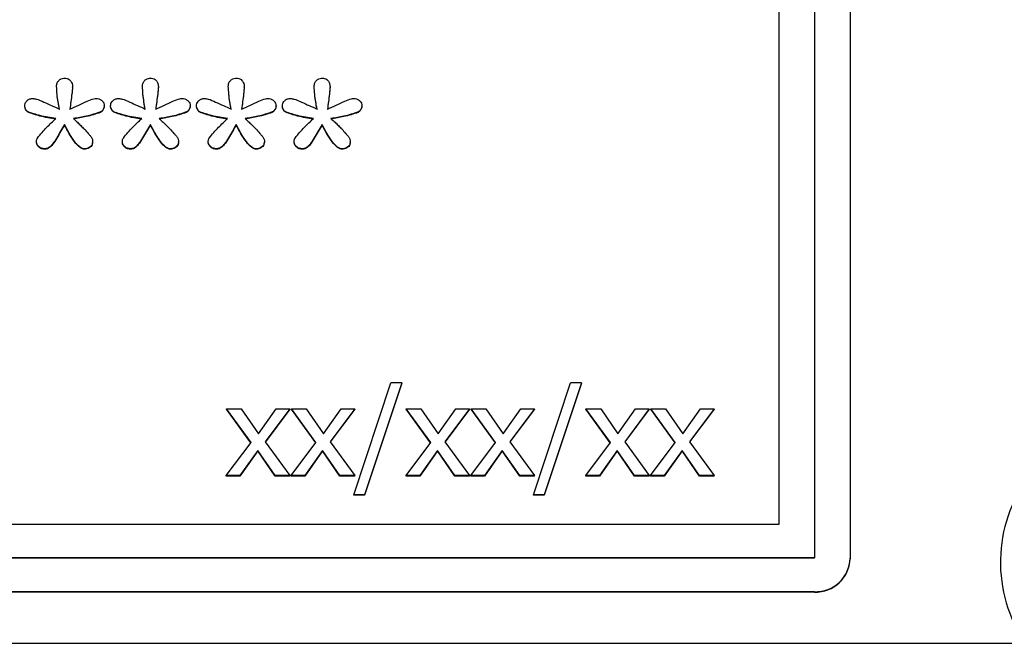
# Model space of a CAD drawing. Header units: inches. Extents: x 0.6 to 16.3, y 0.2 to 11.5.
# Tile 14 of 29: x 4.892 to 5.443, y 7.158 to 7.507. Entities that reach past the tile are written whole.
import ezdxf

# ---------------------------------------------------------------- set-up
doc = ezdxf.new("R2010")
doc.units = ezdxf.units.IN
doc.header["$MEASUREMENT"] = 0

msp = doc.modelspace()

# ---------------------------------------------------------------- linework, layer by layer
at = {"color": 7, "linetype": 'Continuous', "lineweight": 25}
for p, q in [((5.33709, 7.71329), (5.33709, 7.20604)), ((5.35709, 7.71305), (5.35709, 7.2058)), ((5.31709, 7.69461), (5.31709, 7.22471)), ((4.91254, 7.46985), (4.91254, 7.47009)), ((4.92148, 7.4695), (4.92148, 7.46974)), ((4.96064, 7.46985), (4.96064, 7.47009)), ((4.96958, 7.4695), (4.96958, 7.46974)), ((5.00874, 7.46985), (5.00874, 7.47009)), ((5.01768, 7.4695), (5.01768, 7.46974)), ((5.05684, 7.46985), (5.05684, 7.47009)), ((5.06577, 7.4695), (5.06577, 7.46974)), ((4.89473, 7.45884), (4.89473, 7.45908)), ((4.93929, 7.45884), (4.93929, 7.45908)), ((4.94283, 7.45884), (4.94283, 7.45908)), ((4.98739, 7.45884), (4.98739, 7.45908)), ((4.99093, 7.45884), (4.99093, 7.45908)), ((5.03549, 7.45884), (5.03549, 7.45908)), ((5.03903, 7.45884), (5.03903, 7.45908)), ((5.08359, 7.45884), (5.08359, 7.45908)), ((4.89659, 7.45548), (4.89659, 7.45572)), ((4.93718, 7.45542), (4.93718, 7.45566)), ((4.94469, 7.45548), (4.94469, 7.45572)), ((4.98528, 7.45542), (4.98528, 7.45566)), ((4.99279, 7.45548), (4.99279, 7.45572)), ((5.03338, 7.45542), (5.03338, 7.45566)), ((5.04089, 7.45548), (5.04089, 7.45572)), ((5.08148, 7.45542), (5.08148, 7.45566)), ((4.91701, 7.44835), (4.91701, 7.44859)), ((4.96511, 7.44835), (4.96511, 7.44859)), ((5.01321, 7.44835), (5.01321, 7.44859)), ((5.06131, 7.44835), (5.06131, 7.44859)), ((4.90131, 7.43879), (4.90131, 7.43903)), ((4.90596, 7.43479), (4.90596, 7.43503)), ((4.92818, 7.43479), (4.92818, 7.43503)), ((4.93277, 7.43879), (4.93277, 7.43903)), ((4.94941, 7.43879), (4.94941, 7.43903)), ((4.95406, 7.43479), (4.95406, 7.43503)), ((4.97628, 7.43479), (4.97628, 7.43503)), ((4.98087, 7.43879), (4.98087, 7.43903)), ((4.9975, 7.43879), (4.9975, 7.43903)), ((5.00216, 7.43479), (5.00216, 7.43503)), ((5.02438, 7.43479), (5.02438, 7.43503)), ((5.02897, 7.43879), (5.02897, 7.43903)), ((5.0456, 7.43879), (5.0456, 7.43903)), ((5.05026, 7.43479), (5.05026, 7.43503)), ((5.07248, 7.43479), (5.07248, 7.43503)), ((5.07707, 7.43879), (5.07707, 7.43903)), ((5.07904, 7.24131), (5.09983, 7.30413)), ((5.10597, 7.30413), (5.0851, 7.24131)), ((5.10597, 7.30389), (5.0851, 7.24107)), ((5.10597, 7.30413), (5.09983, 7.30413)), ((5.10597, 7.30413), (5.10597, 7.30389)), ((5.1797, 7.24131), (5.20049, 7.30413)), ((5.20663, 7.30413), (5.18575, 7.24131)), ((5.20663, 7.30389), (5.18575, 7.24107)), ((5.20663, 7.30413), (5.20049, 7.30413)), ((5.20663, 7.30413), (5.20663, 7.30389)), ((5.02152, 7.27064), (5.00778, 7.28949)), ((5.00778, 7.28949), (5.01603, 7.28949)), ((5.00778, 7.28925), (5.00778, 7.28949)), ((5.02143, 7.27052), (5.00778, 7.28925)), ((5.01603, 7.28949), (5.02571, 7.27557)), ((5.02571, 7.27557), (5.03561, 7.28949)), ((5.04326, 7.28949), (5.02947, 7.27105)), ((5.04326, 7.28925), (5.02956, 7.27093)), ((5.03561, 7.28949), (5.04326, 7.28949)), ((5.04326, 7.28925), (5.04326, 7.28949)), ((5.05782, 7.27064), (5.04408, 7.28949)), ((5.04408, 7.28949), (5.05234, 7.28949)), ((5.04408, 7.28925), (5.04408, 7.28949)), ((5.05774, 7.27052), (5.04408, 7.28925)), ((5.05234, 7.28949), (5.06202, 7.27557)), ((5.06202, 7.27557), (5.07191, 7.28949)), ((5.07956, 7.28949), (5.06578, 7.27105)), ((5.07956, 7.28925), (5.06586, 7.27093)), ((5.07191, 7.28949), (5.07956, 7.28949)), ((5.07956, 7.28925), (5.07956, 7.28949)), ((5.12218, 7.27064), (5.10843, 7.28949)), ((5.10843, 7.28949), (5.11669, 7.28949)), ((5.10843, 7.28925), (5.10843, 7.28949)), ((5.12209, 7.27052), (5.10843, 7.28925)), ((5.11669, 7.28949), (5.12637, 7.27557)), ((5.12637, 7.27557), (5.13627, 7.28949)), ((5.14392, 7.28949), (5.13013, 7.27105)), ((5.14392, 7.28925), (5.13022, 7.27093)), ((5.13627, 7.28949), (5.14392, 7.28949)), ((5.14392, 7.28925), (5.14392, 7.28949)), ((5.15848, 7.27064), (5.14474, 7.28949)), ((5.14474, 7.28949), (5.15299, 7.28949)), ((5.14474, 7.28925), (5.14474, 7.28949)), ((5.15839, 7.27052), (5.14474, 7.28925)), ((5.15299, 7.28949), (5.16268, 7.27557)), ((5.16268, 7.27557), (5.17257, 7.28949)), ((5.18022, 7.28949), (5.16644, 7.27105)), ((5.18022, 7.28925), (5.16652, 7.27093)), ((5.17257, 7.28949), (5.18022, 7.28949)), ((5.18022, 7.28925), (5.18022, 7.28949)), ((5.22284, 7.27064), (5.20909, 7.28949)), ((5.20909, 7.28949), (5.21735, 7.28949)), ((5.20909, 7.28925), (5.20909, 7.28949)), ((5.22275, 7.27052), (5.20909, 7.28925)), ((5.21735, 7.28949), (5.22703, 7.27557)), ((5.22703, 7.27557), (5.23693, 7.28949)), ((5.24458, 7.28949), (5.23079, 7.27105)), ((5.24458, 7.28925), (5.23088, 7.27093)), ((5.23693, 7.28949), (5.24458, 7.28949)), ((5.24458, 7.28925), (5.24458, 7.28949)), ((5.25914, 7.27064), (5.2454, 7.28949)), ((5.2454, 7.28949), (5.25365, 7.28949)), ((5.2454, 7.28925), (5.2454, 7.28949)), ((5.25905, 7.27052), (5.2454, 7.28925)), ((5.25365, 7.28949), (5.26333, 7.27557)), ((5.26333, 7.27557), (5.27323, 7.28949)), ((5.28088, 7.28949), (5.26709, 7.27105)), ((5.28088, 7.28925), (5.26718, 7.27093)), ((5.27323, 7.28949), (5.28088, 7.28949)), ((5.28088, 7.28925), (5.28088, 7.28949)), ((5.00765, 7.25212), (5.02152, 7.27064)), ((5.02947, 7.27105), (5.04326, 7.25212)), ((5.04395, 7.25212), (5.05782, 7.27064)), ((5.06578, 7.27105), (5.07956, 7.25212)), ((5.1083, 7.25212), (5.12218, 7.27064)), ((5.13013, 7.27105), (5.14392, 7.25212)), ((5.14461, 7.25212), (5.15848, 7.27064)), ((5.16644, 7.27105), (5.18022, 7.25212)), ((5.20896, 7.25212), (5.22284, 7.27064)), ((5.23079, 7.27105), (5.24458, 7.25212)), ((5.24527, 7.25212), (5.25914, 7.27064)), ((5.26709, 7.27105), (5.28088, 7.25212)), ((5.02528, 7.26616), (5.0153, 7.25212)), ((5.02528, 7.26592), (5.0153, 7.25188)), ((5.035, 7.25212), (5.02528, 7.26616)), ((5.02528, 7.26592), (5.02528, 7.26616)), ((5.035, 7.25188), (5.02528, 7.26592)), ((5.06158, 7.26616), (5.0516, 7.25212)), ((5.06158, 7.26592), (5.0516, 7.25188)), ((5.07131, 7.25212), (5.06158, 7.26616)), ((5.06158, 7.26592), (5.06158, 7.26616)), ((5.07131, 7.25188), (5.06158, 7.26592)), ((5.12594, 7.26616), (5.11595, 7.25212)), ((5.12594, 7.26592), (5.11595, 7.25188)), ((5.13566, 7.25212), (5.12594, 7.26616)), ((5.12594, 7.26592), (5.12594, 7.26616)), ((5.13566, 7.25188), (5.12594, 7.26592)), ((5.16224, 7.26616), (5.15226, 7.25212)), ((5.16224, 7.26592), (5.15226, 7.25188)), ((5.16224, 7.26592), (5.16224, 7.26616)), ((5.17197, 7.25212), (5.16224, 7.26616)), ((5.17197, 7.25188), (5.16224, 7.26592)), ((5.2266, 7.26616), (5.21661, 7.25212)), ((5.2266, 7.26592), (5.21661, 7.25188)), ((5.23632, 7.25212), (5.2266, 7.26616)), ((5.2266, 7.26592), (5.2266, 7.26616)), ((5.23632, 7.25188), (5.2266, 7.26592)), ((5.2629, 7.26616), (5.25292, 7.25212)), ((5.2629, 7.26592), (5.25292, 7.25188)), ((5.27263, 7.25212), (5.2629, 7.26616)), ((5.2629, 7.26592), (5.2629, 7.26616)), ((5.27263, 7.25188), (5.2629, 7.26592)), ((5.0153, 7.25212), (5.00765, 7.25212)), ((5.00765, 7.25188), (5.00765, 7.25212)), ((5.0153, 7.25188), (5.00765, 7.25188)), ((5.0153, 7.25188), (5.0153, 7.25212)), ((5.04326, 7.25212), (5.035, 7.25212)), ((5.035, 7.25188), (5.035, 7.25212)), ((5.04326, 7.25188), (5.035, 7.25188)), ((5.04326, 7.25188), (5.04326, 7.25212)), ((5.0516, 7.25212), (5.04395, 7.25212)), ((5.04395, 7.25188), (5.04395, 7.25212)), ((5.0516, 7.25188), (5.04395, 7.25188)), ((5.0516, 7.25188), (5.0516, 7.25212)), ((5.07956, 7.25212), (5.07131, 7.25212)), ((5.07131, 7.25188), (5.07131, 7.25212)), ((5.07956, 7.25188), (5.07131, 7.25188)), ((5.07956, 7.25188), (5.07956, 7.25212)), ((5.11595, 7.25212), (5.1083, 7.25212)), ((5.1083, 7.25188), (5.1083, 7.25212)), ((5.11595, 7.25188), (5.1083, 7.25188)), ((5.11595, 7.25188), (5.11595, 7.25212)), ((5.13566, 7.25188), (5.13566, 7.25212)), ((5.14392, 7.25212), (5.13566, 7.25212)), ((5.14392, 7.25188), (5.13566, 7.25188)), ((5.14392, 7.25188), (5.14392, 7.25212)), ((5.15226, 7.25212), (5.14461, 7.25212)), ((5.14461, 7.25188), (5.14461, 7.25212)), ((5.15226, 7.25188), (5.14461, 7.25188)), ((5.15226, 7.25188), (5.15226, 7.25212)), ((5.17197, 7.25188), (5.17197, 7.25212)), ((5.18022, 7.25212), (5.17197, 7.25212)), ((5.18022, 7.25188), (5.17197, 7.25188)), ((5.18022, 7.25188), (5.18022, 7.25212)), ((5.21661, 7.25212), (5.20896, 7.25212)), ((5.20896, 7.25188), (5.20896, 7.25212)), ((5.21661, 7.25188), (5.20896, 7.25188)), ((5.21661, 7.25188), (5.21661, 7.25212)), ((5.24458, 7.25212), (5.23632, 7.25212)), ((5.23632, 7.25188), (5.23632, 7.25212)), ((5.24458, 7.25188), (5.23632, 7.25188)), ((5.24458, 7.25188), (5.24458, 7.25212)), ((5.25292, 7.25212), (5.24527, 7.25212)), ((5.24527, 7.25188), (5.24527, 7.25212)), ((5.25292, 7.25188), (5.24527, 7.25188)), ((5.25292, 7.25188), (5.25292, 7.25212)), ((5.27263, 7.25188), (5.27263, 7.25212)), ((5.28088, 7.25212), (5.27263, 7.25212)), ((5.28088, 7.25188), (5.27263, 7.25188)), ((5.28088, 7.25188), (5.28088, 7.25212)), ((5.0851, 7.24131), (5.07904, 7.24131)), ((5.07904, 7.24107), (5.07904, 7.24131)), ((5.0851, 7.24107), (5.07904, 7.24107)), ((5.0851, 7.24107), (5.0851, 7.24131)), ((5.18575, 7.24131), (5.1797, 7.24131)), ((5.1797, 7.24107), (5.1797, 7.24131)), ((5.18575, 7.24107), (5.1797, 7.24107)), ((5.18575, 7.24107), (5.18575, 7.24131)), ((5.31709, 7.22471), (3.73042, 7.22471)), ((5.33709, 7.20604), (3.71042, 7.20604)), ((5.33709, 7.2058), (3.71042, 7.2058)), ((5.33709, 7.2058), (5.33709, 7.20604)), ((5.35709, 7.2058), (5.35709, 7.20556)), ((5.33709, 7.18713), (3.71042, 7.18713)), ((5.33709, 7.18689), (3.71042, 7.18689)), ((5.33709, 7.18689), (5.33709, 7.18713)), ((3.56668, 7.15824), (5.4825, 7.15824))]:
    msp.add_line(p, q, dxfattribs=at)
for centre, radius, start, end in [((5.52126, 7.20369), 0.08, 0, 214.6193), ((5.33773, 7.20649), 0.01937, 268.1002, 357.965), ((5.33773, 7.20625), 0.01937, 268.1002, 357.965)]:
    msp.add_arc(centre, radius, start, end, dxfattribs=at)
for points, knots in [([(4.91254, 7.47009), (4.9126, 7.47071), (4.91273, 7.47189), (4.91375, 7.47335), (4.91506, 7.4743), (4.91624, 7.47459), (4.91686, 7.4746), (4.91701, 7.47461)], [0, 0, 0, 0, 0.271807, 0.514058, 0.744023, 0.940774, 1, 1, 1, 1]), ([(4.91701, 7.47461), (4.91749, 7.47457), (4.91845, 7.4745), (4.9197, 7.47381), (4.92068, 7.47281), (4.92137, 7.47142), (4.92144, 7.47033), (4.92148, 7.46974)], [0, 0, 0, 0, 0.1867267, 0.3743427, 0.549017, 0.7519377, 1, 1, 1, 1]), ([(4.96064, 7.47009), (4.9607, 7.47071), (4.96083, 7.47189), (4.96185, 7.47335), (4.96316, 7.4743), (4.96434, 7.47459), (4.96496, 7.4746), (4.96511, 7.47461)], [0, 0, 0, 0, 0.271807, 0.514058, 0.744023, 0.940774, 1, 1, 1, 1]), ([(4.96511, 7.47461), (4.96559, 7.47457), (4.96655, 7.4745), (4.9678, 7.47381), (4.96878, 7.47281), (4.96947, 7.47142), (4.96954, 7.47033), (4.96958, 7.46974)], [0, 0, 0, 0, 0.186727, 0.374343, 0.549017, 0.751938, 1, 1, 1, 1]), ([(5.00874, 7.47009), (5.0088, 7.47071), (5.00893, 7.47189), (5.00995, 7.47335), (5.01126, 7.4743), (5.01244, 7.47459), (5.01306, 7.4746), (5.01321, 7.47461)], [0, 0, 0, 0, 0.271807, 0.514058, 0.744023, 0.940774, 1, 1, 1, 1]), ([(5.01321, 7.47461), (5.01369, 7.47457), (5.01465, 7.4745), (5.0159, 7.47381), (5.01688, 7.47281), (5.01757, 7.47142), (5.01764, 7.47033), (5.01768, 7.46974)], [0, 0, 0, 0, 0.186727, 0.374343, 0.549017, 0.751938, 1, 1, 1, 1]), ([(5.05684, 7.47009), (5.0569, 7.47071), (5.05703, 7.47189), (5.05805, 7.47335), (5.05936, 7.4743), (5.06054, 7.47459), (5.06116, 7.4746), (5.06131, 7.47461)], [0, 0, 0, 0, 0.271807, 0.514058, 0.744023, 0.940774, 1, 1, 1, 1]), ([(5.06131, 7.47461), (5.06179, 7.47457), (5.06275, 7.4745), (5.064, 7.47381), (5.06498, 7.47281), (5.06567, 7.47142), (5.06574, 7.47033), (5.06577, 7.46974)], [0, 0, 0, 0, 0.186727, 0.374343, 0.549017, 0.751938, 1, 1, 1, 1]), ([(4.91415, 7.45728), (4.91389, 7.45863), (4.91336, 7.46142), (4.91283, 7.4657), (4.91264, 7.46862), (4.91254, 7.47009)], [0, 0, 0, 0, 0.318539, 0.658914, 1, 1, 1, 1]), ([(4.91415, 7.45704), (4.91389, 7.45839), (4.91336, 7.46118), (4.91283, 7.46546), (4.91264, 7.46838), (4.91254, 7.46985)], [0, 0, 0, 0, 0.318539, 0.658914, 1, 1, 1, 1]), ([(4.92148, 7.46974), (4.92137, 7.46845), (4.92115, 7.46572), (4.92056, 7.46158), (4.92018, 7.45871), (4.91999, 7.45728)], [0, 0, 0, 0, 0.30923, 0.654607, 1, 1, 1, 1]), ([(4.92148, 7.4695), (4.92137, 7.46821), (4.92115, 7.46548), (4.92056, 7.46134), (4.92018, 7.45848), (4.91999, 7.45704)], [0, 0, 0, 0, 0.30923, 0.654607, 1, 1, 1, 1]), ([(4.96225, 7.45728), (4.96199, 7.45863), (4.96146, 7.46142), (4.96093, 7.4657), (4.96074, 7.46862), (4.96064, 7.47009)], [0, 0, 0, 0, 0.318539, 0.658914, 1, 1, 1, 1]), ([(4.96225, 7.45704), (4.96199, 7.45839), (4.96146, 7.46118), (4.96093, 7.46546), (4.96074, 7.46838), (4.96064, 7.46985)], [0, 0, 0, 0, 0.318539, 0.658914, 1, 1, 1, 1]), ([(4.96958, 7.46974), (4.96947, 7.46845), (4.96925, 7.46572), (4.96866, 7.46158), (4.96828, 7.45871), (4.96809, 7.45728)], [0, 0, 0, 0, 0.30923, 0.654607, 1, 1, 1, 1]), ([(4.96958, 7.4695), (4.96947, 7.46821), (4.96925, 7.46548), (4.96866, 7.46134), (4.96828, 7.45848), (4.96809, 7.45704)], [0, 0, 0, 0, 0.30923, 0.654607, 1, 1, 1, 1]), ([(5.01035, 7.45728), (5.01009, 7.45863), (5.00956, 7.46142), (5.00903, 7.4657), (5.00884, 7.46862), (5.00874, 7.47009)], [0, 0, 0, 0, 0.318539, 0.658914, 1, 1, 1, 1]), ([(5.01035, 7.45704), (5.01009, 7.45839), (5.00956, 7.46118), (5.00903, 7.46546), (5.00884, 7.46838), (5.00874, 7.46985)], [0, 0, 0, 0, 0.318539, 0.658914, 1, 1, 1, 1]), ([(5.01768, 7.46974), (5.01757, 7.46845), (5.01735, 7.46572), (5.01676, 7.46158), (5.01638, 7.45871), (5.01619, 7.45728)], [0, 0, 0, 0, 0.30923, 0.654607, 1, 1, 1, 1]), ([(5.01768, 7.4695), (5.01757, 7.46821), (5.01735, 7.46548), (5.01676, 7.46134), (5.01638, 7.45848), (5.01619, 7.45704)], [0, 0, 0, 0, 0.30923, 0.654607, 1, 1, 1, 1]), ([(5.05845, 7.45728), (5.05819, 7.45863), (5.05765, 7.46142), (5.05713, 7.4657), (5.05693, 7.46862), (5.05684, 7.47009)], [0, 0, 0, 0, 0.318539, 0.658914, 1, 1, 1, 1]), ([(5.05845, 7.45704), (5.05819, 7.45839), (5.05765, 7.46118), (5.05713, 7.46546), (5.05693, 7.46838), (5.05684, 7.46985)], [0, 0, 0, 0, 0.318539, 0.658914, 1, 1, 1, 1]), ([(5.06577, 7.46974), (5.06567, 7.46845), (5.06545, 7.46572), (5.06486, 7.46158), (5.06447, 7.45871), (5.06428, 7.45728)], [0, 0, 0, 0, 0.30923, 0.654607, 1, 1, 1, 1]), ([(5.06577, 7.4695), (5.06567, 7.46821), (5.06545, 7.46548), (5.06486, 7.46134), (5.06447, 7.45848), (5.06428, 7.45704)], [0, 0, 0, 0, 0.30923, 0.654607, 1, 1, 1, 1]), ([(4.89473, 7.45908), (4.89477, 7.45952), (4.89485, 7.46042), (4.89563, 7.46167), (4.89685, 7.46265), (4.89817, 7.46314), (4.89899, 7.46318), (4.89926, 7.46319)], [0, 0, 0, 0, 0.20353, 0.407885, 0.647226, 0.885316, 1, 1, 1, 1]), ([(4.89926, 7.46319), (4.89993, 7.4631), (4.90211, 7.46282), (4.907, 7.46048), (4.91126, 7.45858), (4.91415, 7.45728)], [0, 0, 0, 0, 0.124093, 0.404933, 1, 1, 1, 1]), ([(4.91999, 7.45728), (4.92165, 7.45802), (4.92489, 7.45946), (4.9293, 7.46152), (4.93253, 7.46299), (4.9343, 7.46316), (4.9347, 7.46319)], [0, 0, 0, 0, 0.342904, 0.668758, 0.926008, 1, 1, 1, 1]), ([(4.9347, 7.46319), (4.93523, 7.46315), (4.93628, 7.46306), (4.93767, 7.4623), (4.93875, 7.46122), (4.93924, 7.46005), (4.93928, 7.45932), (4.93929, 7.45908)], [0, 0, 0, 0, 0.223546, 0.447736, 0.666173, 0.889996, 1, 1, 1, 1]), ([(4.94283, 7.45908), (4.94287, 7.45952), (4.94294, 7.46042), (4.94373, 7.46167), (4.94494, 7.46265), (4.94627, 7.46314), (4.94709, 7.46318), (4.94736, 7.46319)], [0, 0, 0, 0, 0.20353, 0.407885, 0.647226, 0.885316, 1, 1, 1, 1]), ([(4.94736, 7.46319), (4.94803, 7.4631), (4.95021, 7.46282), (4.9551, 7.46048), (4.95936, 7.45858), (4.96225, 7.45728)], [0, 0, 0, 0, 0.1240934, 0.404933, 1, 1, 1, 1]), ([(4.96809, 7.45728), (4.96975, 7.45802), (4.97299, 7.45946), (4.9774, 7.46152), (4.98063, 7.46299), (4.9824, 7.46316), (4.9828, 7.46319)], [0, 0, 0, 0, 0.342904, 0.668758, 0.926008, 1, 1, 1, 1]), ([(4.9828, 7.46319), (4.98332, 7.46315), (4.98438, 7.46306), (4.98577, 7.4623), (4.98685, 7.46122), (4.98734, 7.46005), (4.98738, 7.45932), (4.98739, 7.45908)], [0, 0, 0, 0, 0.223546, 0.447736, 0.666173, 0.889996, 1, 1, 1, 1]), ([(4.99093, 7.45908), (4.99097, 7.45952), (4.99104, 7.46042), (4.99183, 7.46167), (4.99304, 7.46265), (4.99437, 7.46314), (4.99519, 7.46318), (4.99546, 7.46319)], [0, 0, 0, 0, 0.20353, 0.407885, 0.647226, 0.885316, 1, 1, 1, 1]), ([(4.99546, 7.46319), (4.99612, 7.4631), (4.99831, 7.46282), (5.0032, 7.46048), (5.00746, 7.45858), (5.01035, 7.45728)], [0, 0, 0, 0, 0.124093, 0.404933, 1, 1, 1, 1]), ([(5.01619, 7.45728), (5.01785, 7.45802), (5.02109, 7.45946), (5.02549, 7.46152), (5.02873, 7.46299), (5.0305, 7.46316), (5.03089, 7.46319)], [0, 0, 0, 0, 0.342904, 0.668758, 0.926008, 1, 1, 1, 1]), ([(5.03089, 7.46319), (5.03142, 7.46315), (5.03248, 7.46306), (5.03387, 7.4623), (5.03495, 7.46122), (5.03544, 7.46005), (5.03548, 7.45932), (5.03549, 7.45908)], [0, 0, 0, 0, 0.223546, 0.447736, 0.666173, 0.889996, 1, 1, 1, 1]), ([(5.03903, 7.45908), (5.03906, 7.45952), (5.03914, 7.46042), (5.03993, 7.46167), (5.04114, 7.46265), (5.04247, 7.46314), (5.04329, 7.46318), (5.04356, 7.46319)], [0, 0, 0, 0, 0.20353, 0.407885, 0.647226, 0.885316, 1, 1, 1, 1]), ([(5.04356, 7.46319), (5.04422, 7.4631), (5.0464, 7.46282), (5.05129, 7.46048), (5.05556, 7.45858), (5.05845, 7.45728)], [0, 0, 0, 0, 0.124093, 0.404933, 1, 1, 1, 1]), ([(5.06428, 7.45728), (5.06595, 7.45802), (5.06919, 7.45946), (5.07359, 7.46152), (5.07683, 7.46299), (5.0786, 7.46316), (5.07899, 7.46319)], [0, 0, 0, 0, 0.342904, 0.668758, 0.926008, 1, 1, 1, 1]), ([(5.07899, 7.46319), (5.07952, 7.46315), (5.08058, 7.46306), (5.08197, 7.4623), (5.08305, 7.46122), (5.08354, 7.46005), (5.08358, 7.45932), (5.08359, 7.45908)], [0, 0, 0, 0, 0.223546, 0.447736, 0.666173, 0.889996, 1, 1, 1, 1]), ([(4.89659, 7.45572), (4.89642, 7.45583), (4.89581, 7.45623), (4.89518, 7.45736), (4.89474, 7.4584), (4.89473, 7.45901), (4.89473, 7.45908)], [0, 0, 0, 0, 0.1516253, 0.5309733, 0.9491843, 1, 1, 1, 1]), ([(4.89659, 7.45548), (4.89642, 7.45559), (4.89581, 7.456), (4.89518, 7.45712), (4.89474, 7.45816), (4.89473, 7.45877), (4.89473, 7.45884)], [0, 0, 0, 0, 0.151625, 0.530973, 0.949184, 1, 1, 1, 1]), ([(4.93929, 7.45908), (4.93924, 7.45871), (4.93913, 7.45777), (4.93844, 7.4567), (4.93773, 7.45593), (4.93732, 7.45573), (4.93718, 7.45566)], [0, 0, 0, 0, 0.269353, 0.685116, 0.88843, 1, 1, 1, 1]), ([(4.93929, 7.45884), (4.93924, 7.45847), (4.93913, 7.45753), (4.93844, 7.45646), (4.93773, 7.45569), (4.93732, 7.45549), (4.93718, 7.45542)], [0, 0, 0, 0, 0.2693535, 0.6851157, 0.8884304, 1, 1, 1, 1]), ([(4.94469, 7.45572), (4.94452, 7.45583), (4.94391, 7.45623), (4.94328, 7.45736), (4.94284, 7.4584), (4.94283, 7.45901), (4.94283, 7.45908)], [0, 0, 0, 0, 0.151625, 0.530973, 0.949184, 1, 1, 1, 1]), ([(4.94469, 7.45548), (4.94452, 7.45559), (4.94391, 7.456), (4.94328, 7.45712), (4.94284, 7.45816), (4.94283, 7.45877), (4.94283, 7.45884)], [0, 0, 0, 0, 0.151625, 0.530973, 0.949184, 1, 1, 1, 1]), ([(4.98739, 7.45908), (4.98734, 7.45871), (4.98723, 7.45777), (4.98654, 7.4567), (4.98583, 7.45593), (4.98542, 7.45573), (4.98528, 7.45566)], [0, 0, 0, 0, 0.269353, 0.685116, 0.88843, 1, 1, 1, 1]), ([(4.98739, 7.45884), (4.98734, 7.45847), (4.98723, 7.45753), (4.98654, 7.45646), (4.98583, 7.45569), (4.98542, 7.45549), (4.98528, 7.45542)], [0, 0, 0, 0, 0.269353, 0.685116, 0.88843, 1, 1, 1, 1]), ([(4.99279, 7.45572), (4.99261, 7.45583), (4.99201, 7.45623), (4.99138, 7.45736), (4.99094, 7.4584), (4.99093, 7.45901), (4.99093, 7.45908)], [0, 0, 0, 0, 0.151625, 0.530973, 0.949184, 1, 1, 1, 1]), ([(4.99279, 7.45548), (4.99261, 7.45559), (4.99201, 7.456), (4.99138, 7.45712), (4.99094, 7.45816), (4.99093, 7.45877), (4.99093, 7.45884)], [0, 0, 0, 0, 0.151625, 0.530973, 0.949184, 1, 1, 1, 1]), ([(5.03549, 7.45908), (5.03544, 7.45871), (5.03533, 7.45777), (5.03464, 7.4567), (5.03393, 7.45593), (5.03352, 7.45573), (5.03338, 7.45566)], [0, 0, 0, 0, 0.269353, 0.685116, 0.88843, 1, 1, 1, 1]), ([(5.03549, 7.45884), (5.03544, 7.45847), (5.03533, 7.45753), (5.03464, 7.45646), (5.03393, 7.45569), (5.03352, 7.45549), (5.03338, 7.45542)], [0, 0, 0, 0, 0.269353, 0.685116, 0.88843, 1, 1, 1, 1]), ([(5.04089, 7.45572), (5.04071, 7.45583), (5.04011, 7.45623), (5.03948, 7.45736), (5.03904, 7.4584), (5.03903, 7.45901), (5.03903, 7.45908)], [0, 0, 0, 0, 0.1516253, 0.5309733, 0.9491843, 1, 1, 1, 1]), ([(5.04089, 7.45548), (5.04071, 7.45559), (5.04011, 7.456), (5.03948, 7.45712), (5.03904, 7.45816), (5.03903, 7.45877), (5.03903, 7.45884)], [0, 0, 0, 0, 0.151625, 0.530973, 0.949184, 1, 1, 1, 1]), ([(5.08359, 7.45908), (5.08354, 7.45871), (5.08343, 7.45777), (5.08274, 7.4567), (5.08203, 7.45593), (5.08162, 7.45573), (5.08148, 7.45566)], [0, 0, 0, 0, 0.269353, 0.685116, 0.88843, 1, 1, 1, 1]), ([(5.08359, 7.45884), (5.08354, 7.45847), (5.08343, 7.45753), (5.08274, 7.45646), (5.08203, 7.45569), (5.08162, 7.45549), (5.08148, 7.45542)], [0, 0, 0, 0, 0.269353, 0.685116, 0.88843, 1, 1, 1, 1]), ([(4.91217, 7.45195), (4.91066, 7.45218), (4.90764, 7.45264), (4.90238, 7.4537), (4.89877, 7.45496), (4.89659, 7.45572)], [0, 0, 0, 0, 0.28412, 0.568312, 1, 1, 1, 1]), ([(4.91217, 7.45171), (4.91066, 7.45194), (4.90764, 7.4524), (4.90238, 7.45346), (4.89877, 7.45472), (4.89659, 7.45548)], [0, 0, 0, 0, 0.28412, 0.568312, 1, 1, 1, 1]), ([(4.90186, 7.44106), (4.90271, 7.44209), (4.90439, 7.44416), (4.90774, 7.44787), (4.91045, 7.45037), (4.91217, 7.45195)], [0, 0, 0, 0, 0.267688, 0.53539, 1, 1, 1, 1]), ([(4.93718, 7.45566), (4.93586, 7.4552), (4.93323, 7.45429), (4.92817, 7.45296), (4.92438, 7.45234), (4.92197, 7.45195)], [0, 0, 0, 0, 0.267179, 0.534328, 1, 1, 1, 1]), ([(4.93718, 7.45542), (4.93586, 7.45496), (4.93323, 7.45405), (4.92817, 7.45273), (4.92438, 7.45211), (4.92197, 7.45171)], [0, 0, 0, 0, 0.267179, 0.534328, 1, 1, 1, 1]), ([(4.92197, 7.45195), (4.92273, 7.45126), (4.92413, 7.44997), (4.92611, 7.44804), (4.92737, 7.44682), (4.92799, 7.44621)], [0, 0, 0, 0, 0.369998, 0.684996, 1, 1, 1, 1]), ([(4.96027, 7.45195), (4.95876, 7.45218), (4.95574, 7.45264), (4.95048, 7.4537), (4.94687, 7.45496), (4.94469, 7.45572)], [0, 0, 0, 0, 0.28412, 0.568312, 1, 1, 1, 1]), ([(4.96027, 7.45171), (4.95876, 7.45194), (4.95574, 7.4524), (4.95048, 7.45346), (4.94687, 7.45472), (4.94469, 7.45548)], [0, 0, 0, 0, 0.28412, 0.568312, 1, 1, 1, 1]), ([(4.94996, 7.44106), (4.95081, 7.44209), (4.95249, 7.44416), (4.95584, 7.44787), (4.95855, 7.45037), (4.96027, 7.45195)], [0, 0, 0, 0, 0.267688, 0.53539, 1, 1, 1, 1]), ([(4.98528, 7.45566), (4.98396, 7.4552), (4.98133, 7.45429), (4.97627, 7.45296), (4.97248, 7.45234), (4.97007, 7.45195)], [0, 0, 0, 0, 0.267179, 0.534328, 1, 1, 1, 1]), ([(4.98528, 7.45542), (4.98396, 7.45496), (4.98133, 7.45405), (4.97627, 7.45273), (4.97248, 7.45211), (4.97007, 7.45171)], [0, 0, 0, 0, 0.267179, 0.534328, 1, 1, 1, 1]), ([(4.97007, 7.45195), (4.97083, 7.45126), (4.97223, 7.44997), (4.97421, 7.44804), (4.97547, 7.44682), (4.97609, 7.44621)], [0, 0, 0, 0, 0.369998, 0.684996, 1, 1, 1, 1]), ([(5.00837, 7.45195), (5.00686, 7.45218), (5.00384, 7.45264), (4.99858, 7.4537), (4.99497, 7.45496), (4.99279, 7.45572)], [0, 0, 0, 0, 0.28412, 0.568312, 1, 1, 1, 1]), ([(5.00837, 7.45171), (5.00686, 7.45194), (5.00384, 7.4524), (4.99858, 7.45346), (4.99497, 7.45472), (4.99279, 7.45548)], [0, 0, 0, 0, 0.28412, 0.568312, 1, 1, 1, 1]), ([(4.99806, 7.44106), (4.9989, 7.44209), (5.00059, 7.44416), (5.00394, 7.44787), (5.00665, 7.45037), (5.00837, 7.45195)], [0, 0, 0, 0, 0.267688, 0.53539, 1, 1, 1, 1]), ([(5.03338, 7.45566), (5.03206, 7.4552), (5.02943, 7.45429), (5.02437, 7.45296), (5.02058, 7.45234), (5.01817, 7.45195)], [0, 0, 0, 0, 0.267179, 0.534328, 1, 1, 1, 1]), ([(5.03338, 7.45542), (5.03206, 7.45496), (5.02943, 7.45405), (5.02437, 7.45273), (5.02058, 7.45211), (5.01817, 7.45171)], [0, 0, 0, 0, 0.267179, 0.5343283, 1, 1, 1, 1]), ([(5.01817, 7.45195), (5.01893, 7.45126), (5.02033, 7.44997), (5.02231, 7.44804), (5.02357, 7.44682), (5.02419, 7.44621)], [0, 0, 0, 0, 0.369998, 0.684996, 1, 1, 1, 1]), ([(5.05646, 7.45195), (5.05496, 7.45218), (5.05194, 7.45264), (5.04668, 7.4537), (5.04306, 7.45496), (5.04089, 7.45572)], [0, 0, 0, 0, 0.28412, 0.568312, 1, 1, 1, 1]), ([(5.05646, 7.45171), (5.05496, 7.45194), (5.05194, 7.4524), (5.04668, 7.45346), (5.04306, 7.45472), (5.04089, 7.45548)], [0, 0, 0, 0, 0.28412, 0.568312, 1, 1, 1, 1]), ([(5.04616, 7.44106), (5.047, 7.44209), (5.04869, 7.44416), (5.05204, 7.44787), (5.05475, 7.45037), (5.05646, 7.45195)], [0, 0, 0, 0, 0.267688, 0.53539, 1, 1, 1, 1]), ([(5.08148, 7.45566), (5.08016, 7.4552), (5.07753, 7.45429), (5.07247, 7.45296), (5.06868, 7.45234), (5.06627, 7.45195)], [0, 0, 0, 0, 0.267179, 0.534328, 1, 1, 1, 1]), ([(5.08148, 7.45542), (5.08016, 7.45496), (5.07753, 7.45405), (5.07247, 7.45273), (5.06868, 7.45211), (5.06627, 7.45171)], [0, 0, 0, 0, 0.267179, 0.534328, 1, 1, 1, 1]), ([(5.06627, 7.45195), (5.06703, 7.45126), (5.06843, 7.44997), (5.07041, 7.44804), (5.07166, 7.44682), (5.07229, 7.44621)], [0, 0, 0, 0, 0.369998, 0.684996, 1, 1, 1, 1]), ([(4.91701, 7.44859), (4.91556, 7.44613), (4.91339, 7.44243), (4.91075, 7.43811), (4.90895, 7.4361), (4.90743, 7.43517), (4.90646, 7.43508), (4.90596, 7.43503)], [0, 0, 0, 0, 0.478328, 0.718723, 0.846443, 0.921838, 1, 1, 1, 1]), ([(4.91701, 7.44835), (4.91556, 7.44589), (4.91339, 7.4422), (4.91075, 7.43787), (4.90895, 7.43586), (4.90743, 7.43494), (4.90646, 7.43484), (4.90596, 7.43479)], [0, 0, 0, 0, 0.478328, 0.718723, 0.846443, 0.921838, 1, 1, 1, 1]), ([(4.92818, 7.43503), (4.92781, 7.43508), (4.92691, 7.43518), (4.92484, 7.43646), (4.92112, 7.44082), (4.91873, 7.44533), (4.91701, 7.44859)], [0, 0, 0, 0, 0.057926, 0.144185, 0.382989, 1, 1, 1, 1]), ([(4.92818, 7.43479), (4.92781, 7.43484), (4.92691, 7.43495), (4.92484, 7.43622), (4.92112, 7.44058), (4.91873, 7.44509), (4.91701, 7.44835)], [0, 0, 0, 0, 0.0579261, 0.1441851, 0.3829893, 1, 1, 1, 1]), ([(4.92799, 7.44621), (4.92871, 7.44535), (4.92978, 7.44406), (4.93132, 7.44237), (4.9324, 7.44109), (4.93275, 7.43986), (4.93277, 7.4392), (4.93277, 7.43903)], [0, 0, 0, 0, 0.379166, 0.56834, 0.771897, 0.93912, 1, 1, 1, 1]), ([(4.96511, 7.44859), (4.96366, 7.44613), (4.96149, 7.44243), (4.95885, 7.43811), (4.95705, 7.4361), (4.95553, 7.43517), (4.95456, 7.43508), (4.95406, 7.43503)], [0, 0, 0, 0, 0.478328, 0.718723, 0.846443, 0.921838, 1, 1, 1, 1]), ([(4.96511, 7.44835), (4.96366, 7.44589), (4.96149, 7.4422), (4.95885, 7.43787), (4.95705, 7.43586), (4.95553, 7.43494), (4.95456, 7.43484), (4.95406, 7.43479)], [0, 0, 0, 0, 0.478328, 0.718723, 0.846443, 0.921838, 1, 1, 1, 1]), ([(4.97628, 7.43503), (4.97591, 7.43508), (4.97501, 7.43518), (4.97294, 7.43646), (4.96922, 7.44082), (4.96683, 7.44533), (4.96511, 7.44859)], [0, 0, 0, 0, 0.057926, 0.144185, 0.382989, 1, 1, 1, 1]), ([(4.97628, 7.43479), (4.97591, 7.43484), (4.97501, 7.43495), (4.97294, 7.43622), (4.96922, 7.44058), (4.96683, 7.44509), (4.96511, 7.44835)], [0, 0, 0, 0, 0.0579261, 0.1441851, 0.3829893, 1, 1, 1, 1]), ([(4.97609, 7.44621), (4.97681, 7.44535), (4.97788, 7.44406), (4.97942, 7.44237), (4.9805, 7.44109), (4.98085, 7.43986), (4.98087, 7.4392), (4.98087, 7.43903)], [0, 0, 0, 0, 0.379166, 0.56834, 0.771897, 0.93912, 1, 1, 1, 1]), ([(5.01321, 7.44859), (5.01176, 7.44613), (5.00959, 7.44243), (5.00695, 7.43811), (5.00515, 7.4361), (5.00363, 7.43517), (5.00265, 7.43508), (5.00216, 7.43503)], [0, 0, 0, 0, 0.478328, 0.718723, 0.846443, 0.921838, 1, 1, 1, 1]), ([(5.01321, 7.44835), (5.01176, 7.44589), (5.00959, 7.4422), (5.00695, 7.43787), (5.00515, 7.43586), (5.00363, 7.43494), (5.00265, 7.43484), (5.00216, 7.43479)], [0, 0, 0, 0, 0.478328, 0.718723, 0.846443, 0.921838, 1, 1, 1, 1]), ([(5.02438, 7.43503), (5.02401, 7.43508), (5.02311, 7.43518), (5.02104, 7.43646), (5.01732, 7.44082), (5.01493, 7.44533), (5.01321, 7.44859)], [0, 0, 0, 0, 0.057926, 0.144185, 0.382989, 1, 1, 1, 1]), ([(5.02438, 7.43479), (5.02401, 7.43484), (5.02311, 7.43495), (5.02104, 7.43622), (5.01732, 7.44058), (5.01493, 7.44509), (5.01321, 7.44835)], [0, 0, 0, 0, 0.057926, 0.144185, 0.382989, 1, 1, 1, 1]), ([(5.02419, 7.44621), (5.02491, 7.44535), (5.02598, 7.44406), (5.02751, 7.44237), (5.0286, 7.44109), (5.02895, 7.43986), (5.02897, 7.4392), (5.02897, 7.43903)], [0, 0, 0, 0, 0.379166, 0.56834, 0.771897, 0.93912, 1, 1, 1, 1]), ([(5.06131, 7.44859), (5.05986, 7.44613), (5.05769, 7.44243), (5.05505, 7.43811), (5.05325, 7.4361), (5.05173, 7.43517), (5.05075, 7.43508), (5.05026, 7.43503)], [0, 0, 0, 0, 0.478328, 0.718723, 0.846443, 0.921838, 1, 1, 1, 1]), ([(5.06131, 7.44835), (5.05986, 7.44589), (5.05769, 7.4422), (5.05505, 7.43787), (5.05325, 7.43586), (5.05173, 7.43494), (5.05075, 7.43484), (5.05026, 7.43479)], [0, 0, 0, 0, 0.478328, 0.718723, 0.846443, 0.921838, 1, 1, 1, 1]), ([(5.07248, 7.43503), (5.07211, 7.43508), (5.0712, 7.43518), (5.06914, 7.43646), (5.06542, 7.44082), (5.06303, 7.44533), (5.06131, 7.44859)], [0, 0, 0, 0, 0.0579261, 0.1441851, 0.3829893, 1, 1, 1, 1]), ([(5.07248, 7.43479), (5.07211, 7.43484), (5.0712, 7.43495), (5.06914, 7.43622), (5.06542, 7.44058), (5.06303, 7.44509), (5.06131, 7.44835)], [0, 0, 0, 0, 0.057926, 0.144185, 0.382989, 1, 1, 1, 1]), ([(5.07229, 7.44621), (5.07301, 7.44535), (5.07408, 7.44406), (5.07561, 7.44237), (5.0767, 7.44109), (5.07705, 7.43986), (5.07707, 7.4392), (5.07707, 7.43903)], [0, 0, 0, 0, 0.3791659, 0.5683398, 0.7718971, 0.9391199, 1, 1, 1, 1]), ([(4.90131, 7.43903), (4.90132, 7.43931), (4.90134, 7.43988), (4.90153, 7.44058), (4.90178, 7.44094), (4.90186, 7.44106)], [0, 0, 0, 0, 0.39888, 0.799877, 1, 1, 1, 1]), ([(4.94941, 7.43903), (4.94942, 7.43931), (4.94944, 7.43988), (4.94963, 7.44058), (4.94988, 7.44094), (4.94996, 7.44106)], [0, 0, 0, 0, 0.39888, 0.799877, 1, 1, 1, 1]), ([(4.9975, 7.43903), (4.99752, 7.43931), (4.99754, 7.43988), (4.99773, 7.44058), (4.99798, 7.44094), (4.99806, 7.44106)], [0, 0, 0, 0, 0.3988802, 0.7998773, 1, 1, 1, 1]), ([(5.0456, 7.43903), (5.04562, 7.43931), (5.04564, 7.43988), (5.04583, 7.44058), (5.04608, 7.44094), (5.04616, 7.44106)], [0, 0, 0, 0, 0.39888, 0.799877, 1, 1, 1, 1]), ([(4.90596, 7.43503), (4.90535, 7.43508), (4.9042, 7.43518), (4.90271, 7.43612), (4.90173, 7.43728), (4.90134, 7.43834), (4.90131, 7.43888), (4.90131, 7.43903)], [0, 0, 0, 0, 0.258673, 0.491938, 0.752323, 0.929194, 1, 1, 1, 1]), ([(4.90596, 7.43479), (4.90535, 7.43485), (4.9042, 7.43494), (4.90271, 7.43588), (4.90173, 7.43704), (4.90134, 7.4381), (4.90131, 7.43864), (4.90131, 7.43879)], [0, 0, 0, 0, 0.258673, 0.491938, 0.752323, 0.929194, 1, 1, 1, 1]), ([(4.93277, 7.43903), (4.93273, 7.4386), (4.93265, 7.43773), (4.93193, 7.43658), (4.93089, 7.43565), (4.92956, 7.43511), (4.92862, 7.43506), (4.92818, 7.43503)], [0, 0, 0, 0, 0.198437, 0.397311, 0.595096, 0.812023, 1, 1, 1, 1]), ([(4.93277, 7.43879), (4.93273, 7.43836), (4.93265, 7.43749), (4.93193, 7.43634), (4.93089, 7.43541), (4.92956, 7.43487), (4.92862, 7.43482), (4.92818, 7.43479)], [0, 0, 0, 0, 0.198437, 0.397311, 0.595096, 0.812023, 1, 1, 1, 1]), ([(4.95406, 7.43503), (4.95345, 7.43508), (4.9523, 7.43518), (4.95081, 7.43612), (4.94983, 7.43728), (4.94944, 7.43834), (4.94941, 7.43888), (4.94941, 7.43903)], [0, 0, 0, 0, 0.258673, 0.491938, 0.752323, 0.929194, 1, 1, 1, 1]), ([(4.95406, 7.43479), (4.95345, 7.43485), (4.9523, 7.43494), (4.95081, 7.43588), (4.94983, 7.43704), (4.94944, 7.4381), (4.94941, 7.43864), (4.94941, 7.43879)], [0, 0, 0, 0, 0.258673, 0.491938, 0.752323, 0.929194, 1, 1, 1, 1]), ([(4.98087, 7.43903), (4.98083, 7.4386), (4.98075, 7.43773), (4.98003, 7.43658), (4.97899, 7.43565), (4.97766, 7.43511), (4.97672, 7.43506), (4.97628, 7.43503)], [0, 0, 0, 0, 0.198437, 0.397311, 0.595096, 0.812023, 1, 1, 1, 1]), ([(4.98087, 7.43879), (4.98083, 7.43836), (4.98075, 7.43749), (4.98003, 7.43634), (4.97899, 7.43541), (4.97766, 7.43487), (4.97672, 7.43482), (4.97628, 7.43479)], [0, 0, 0, 0, 0.198437, 0.397311, 0.595096, 0.812023, 1, 1, 1, 1]), ([(5.00216, 7.43503), (5.00155, 7.43508), (5.0004, 7.43518), (4.99891, 7.43612), (4.99793, 7.43728), (4.99753, 7.43834), (4.99751, 7.43888), (4.9975, 7.43903)], [0, 0, 0, 0, 0.258673, 0.491938, 0.752323, 0.929194, 1, 1, 1, 1]), ([(5.00216, 7.43479), (5.00155, 7.43485), (5.0004, 7.43494), (4.99891, 7.43588), (4.99793, 7.43704), (4.99753, 7.4381), (4.99751, 7.43864), (4.9975, 7.43879)], [0, 0, 0, 0, 0.258673, 0.491938, 0.752323, 0.929194, 1, 1, 1, 1]), ([(5.02897, 7.43903), (5.02893, 7.4386), (5.02885, 7.43773), (5.02813, 7.43658), (5.02708, 7.43565), (5.02576, 7.43511), (5.02482, 7.43506), (5.02438, 7.43503)], [0, 0, 0, 0, 0.198437, 0.397311, 0.595096, 0.812023, 1, 1, 1, 1]), ([(5.02897, 7.43879), (5.02893, 7.43836), (5.02885, 7.43749), (5.02813, 7.43634), (5.02708, 7.43541), (5.02576, 7.43487), (5.02482, 7.43482), (5.02438, 7.43479)], [0, 0, 0, 0, 0.198437, 0.397311, 0.595096, 0.812023, 1, 1, 1, 1]), ([(5.05026, 7.43503), (5.04965, 7.43508), (5.0485, 7.43518), (5.04701, 7.43612), (5.04603, 7.43728), (5.04563, 7.43834), (5.04561, 7.43888), (5.0456, 7.43903)], [0, 0, 0, 0, 0.258673, 0.491938, 0.752323, 0.929194, 1, 1, 1, 1]), ([(5.05026, 7.43479), (5.04965, 7.43485), (5.0485, 7.43494), (5.04701, 7.43588), (5.04603, 7.43704), (5.04563, 7.4381), (5.04561, 7.43864), (5.0456, 7.43879)], [0, 0, 0, 0, 0.258673, 0.491938, 0.752323, 0.929194, 1, 1, 1, 1]), ([(5.07707, 7.43903), (5.07703, 7.4386), (5.07695, 7.43773), (5.07623, 7.43658), (5.07518, 7.43565), (5.07386, 7.43511), (5.07292, 7.43506), (5.07248, 7.43503)], [0, 0, 0, 0, 0.198437, 0.397311, 0.595096, 0.812023, 1, 1, 1, 1]), ([(5.07707, 7.43879), (5.07703, 7.43836), (5.07695, 7.43749), (5.07623, 7.43634), (5.07518, 7.43541), (5.07386, 7.43487), (5.07292, 7.43482), (5.07248, 7.43479)], [0, 0, 0, 0, 0.198437, 0.397311, 0.595096, 0.812023, 1, 1, 1, 1])]:
    msp.add_open_spline(points, degree=3, knots=knots, dxfattribs=at)

doc.saveas('drawing.dxf')
